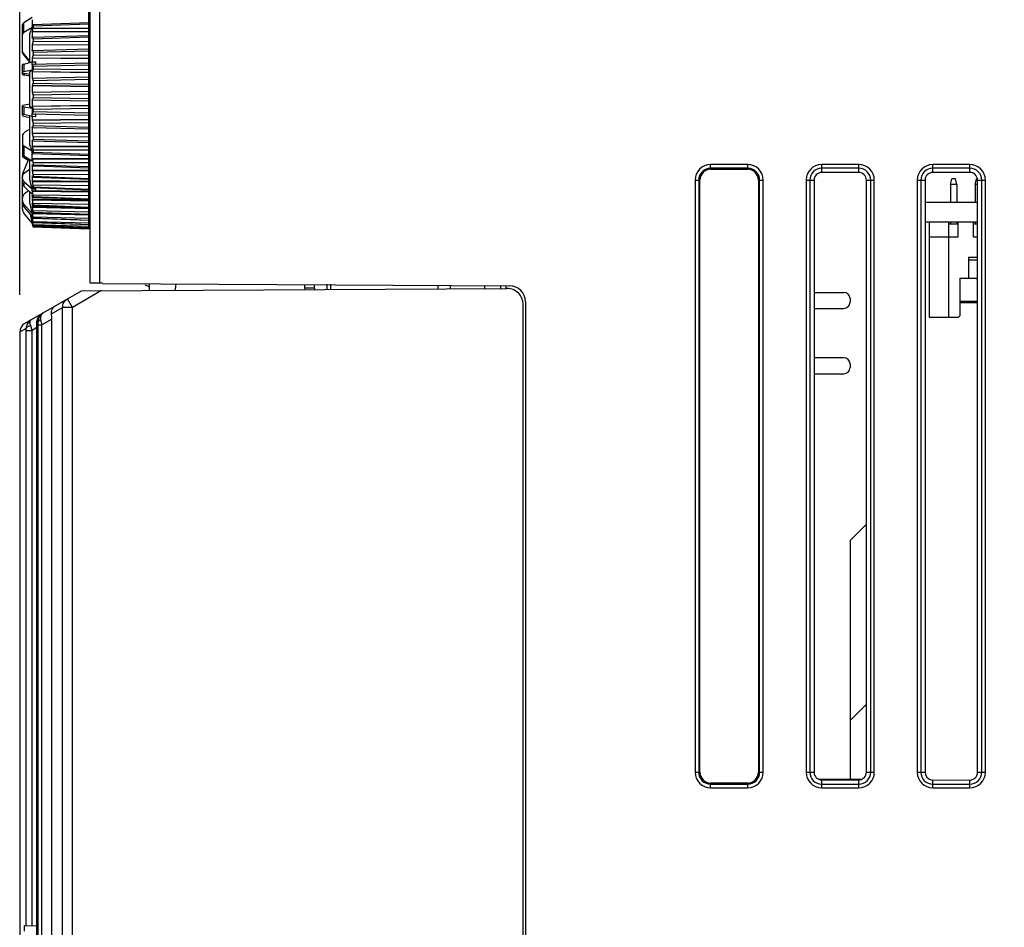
# Model space of a CAD drawing. Header units: millimetres. Extents: x 0 to 1700, y 17 to 1205.
# Tile 44 of 51: x 501 to 580, y 946 to 1020. Entities that reach past the tile are written whole.
import ezdxf

# ---------------------------------------------------------------- set-up
doc = ezdxf.new("R2010")
doc.units = ezdxf.units.MM
doc.header["$LTSCALE"] = 77.505185
doc.header["$PDMODE"] = 3
doc.header["$PDSIZE"] = 0.3125
doc.layers.get('0').update_dxf_attribs({"linetype": 'CONTINUOUS'})
doc.layers.get('Defpoints').update_dxf_attribs({"linetype": 'CONTINUOUS'})
doc.styles.get("Standard").update_dxf_attribs({"font": 'arial.ttf'})
doc.dimstyles.new('DIMSTYLE_1', dxfattribs={"dimtxt": 10, "dimasz": 3, "dimexe": 1.5, "dimexo": 3, "dimgap": 2.5, "dimtad": 1, "dimdec": 1, "dimzin": 0, "dimdsep": 46, "dimtxsty": 'Standard', "dimblk": '_FILLED', "dimblk1": '_FILLED', "dimblk2": '_FILLED', "dimcen": 0.09, "dimadec": 1, "dimazin": 0, "dimtp": 0.1, "dimtm": 0.1, "dimtfac": 1, "dimtdec": 1, "dimtofl": 0, "dimtmove": 0, "dimatfit": 3, "dimldrblk": '_FILLED', "dimfxl": 1, "dimtolj": 1, "dimtzin": 0, "dimarcsym": 0})

# ---------------------------------------------------------------- blocks, each defined once
blk = doc.blocks.new('_FILLED')
at = {"color": 0, "linetype": 'ByBlock'}
blk.add_solid([(0, 0), (-1, 0.25), (-1, -0.25)], dxfattribs=at)
blk = doc.blocks.new('*D3')
at = {"color": 0, "linetype": 'Continuous', "lineweight": -2, "transparency": 16777216}
for p, q in [((500.617, 997.494), (500.617, 1130.784)), ((780.617, 1117.284), (780.617, 1130.784)), ((777.617, 1129.284), (503.617, 1129.284))]:
    blk.add_line(p, q, dxfattribs=at)
at = {"layer": 'Defpoints', "color": 0, "linetype": 'Continuous', "transparency": 16777216}
for p in [(500.617, 1129.284), (780.617, 1114.284), (500.617, 994.494)]:
    blk.add_point(p, dxfattribs=at)
at = {"color": 0, "linetype": 'Continuous', "lineweight": -2, "transparency": 16777216, "xscale": 3, "yscale": 3, "zscale": 3, "rotation": 180}
blk.add_blockref('_FILLED', (500.617, 1129.284), dxfattribs=at)
at = {"color": 0, "linetype": 'Continuous', "lineweight": -2, "transparency": 16777216, "xscale": 3, "yscale": 3, "zscale": 3}
blk.add_blockref('_FILLED', (780.617, 1129.284), dxfattribs=at)
at = {"color": 0, "linetype": 'Continuous', "transparency": 16777216, "insert": (640.803, 1145.118), "char_height": 10, "width": 10.07435, "attachment_point": 2, "line_spacing_factor": 0.9}
blk.add_mtext('\\A1;D', dxfattribs=at)

msp = doc.modelspace()

# ---------------------------------------------------------------- linework, layer by layer
at = {"linetype": 'Continuous'}
for p, q in [((507.117, 998.428), (507.117, 1085.284)), ((506.317, 998.431), (506.317, 1084.484)), ((506.217, 1002.839), (506.217, 1025.33)), ((501.64, 1019.969), (500.95, 1019.532)), ((500.833, 1017.117), (500.833, 1019.366)), ((500.95, 1018.749), (500.95, 1019.532)), ((501.64, 1019.145), (500.95, 1018.749)), ((501.433, 1018.662), (501.64, 1019.145)), ((501.638, 1019.314), (501.637, 1019.355)), ((501.638, 1019.314), (501.654, 1019.355)), ((506.217, 1019.533), (501.676, 1019.383)), ((506.217, 1019.428), (501.699, 1019.277)), ((501.699, 1019.277), (501.699, 1019.112)), ((501.699, 1019.112), (506.217, 1019.106)), ((501.433, 1016.312), (501.433, 1018.662)), ((501.654, 1018.84), (501.635, 1018.803)), ((506.217, 1018.796), (501.635, 1018.803)), ((501.635, 1018.293), (501.654, 1018.33)), ((501.635, 1018.293), (501.635, 1018.33)), ((501.654, 1018.84), (506.217, 1018.834)), ((506.217, 1018.488), (501.672, 1018.349)), ((506.217, 1018.364), (501.699, 1018.224)), ((501.654, 1017.79), (501.635, 1017.762)), ((506.217, 1017.737), (501.635, 1017.762)), ((501.654, 1017.79), (506.217, 1017.766)), ((501.699, 1018.224), (501.699, 1018.051)), ((501.699, 1018.051), (506.217, 1018.026)), ((500.869, 1017.116), (500.869, 1017.023)), ((500.869, 1017.116), (501.433, 1016.392)), ((500.869, 1017.023), (501.433, 1016.318)), ((501.635, 1017.26), (501.635, 1017.27)), ((501.635, 1017.231), (501.654, 1017.26)), ((501.635, 1017.231), (501.635, 1017.26)), ((501.654, 1016.7), (501.635, 1016.681)), ((506.217, 1016.638), (501.635, 1016.681)), ((501.668, 1017.27), (501.654, 1017.26)), ((501.654, 1016.7), (506.217, 1016.658)), ((506.217, 1017.397), (501.668, 1017.27)), ((506.217, 1017.253), (501.699, 1017.126)), ((501.699, 1017.126), (501.699, 1016.947)), ((501.699, 1016.947), (506.217, 1016.903)), ((500.833, 1015.363), (500.833, 1016.129)), ((500.95, 1016.191), (501.637, 1016.363)), ((500.95, 1016.191), (500.95, 1015.593)), ((501.637, 1016.363), (501.936, 1016.373)), ((501.637, 1016.136), (501.637, 1016.363)), ((501.637, 1016.136), (501.654, 1016.154)), ((501.664, 1016.159), (501.654, 1016.154)), ((506.217, 1016.272), (501.664, 1016.159)), ((506.217, 1016.108), (501.699, 1015.994)), ((501.699, 1015.994), (501.699, 1015.811)), ((501.834, 1016.139), (501.936, 1016.24)), ((501.936, 1016.24), (501.936, 1016.373)), ((500.95, 1015.593), (501.638, 1015.718)), ((501.012, 1015.293), (501.012, 1015.43)), ((501.433, 1015.351), (501.012, 1015.43)), ((501.433, 1015.22), (501.012, 1015.293)), ((501.433, 1015.552), (501.638, 1015.718)), ((501.433, 1012.765), (501.433, 1015.552)), ((501.654, 1015.582), (501.635, 1015.572)), ((506.217, 1015.51), (501.635, 1015.572)), ((501.654, 1015.582), (506.217, 1015.521)), ((506.217, 1015.124), (501.659, 1015.027)), ((501.699, 1015.811), (506.217, 1015.749)), ((501.635, 1015.015), (501.635, 1015.027)), ((501.635, 1015.015), (501.654, 1015.026)), ((501.654, 1014.447), (501.635, 1014.446)), ((506.217, 1014.367), (501.635, 1014.446)), ((501.659, 1015.027), (501.654, 1015.026)), ((501.654, 1014.447), (506.217, 1014.368)), ((506.217, 1014.94), (501.699, 1014.842)), ((501.699, 1014.842), (501.699, 1014.656)), ((501.699, 1014.656), (506.217, 1014.577)), ((501.635, 1013.886), (501.654, 1013.887)), ((506.217, 1013.968), (501.654, 1013.887)), ((506.217, 1013.763), (501.699, 1013.681)), ((501.699, 1013.681), (501.699, 1013.495)), ((501.699, 1013.495), (506.217, 1013.399)), ((500.833, 1012.04), (500.833, 1012.806)), ((500.95, 1012.726), (500.95, 1012.126)), ((500.95, 1012.726), (501.638, 1012.613)), ((501.433, 1012.949), (501.012, 1012.875)), ((501.638, 1012.613), (501.433, 1012.765)), ((501.645, 1013.312), (501.635, 1013.317)), ((501.635, 1013.307), (501.635, 1013.317)), ((506.217, 1012.823), (501.635, 1012.759)), ((501.635, 1012.759), (501.654, 1012.751)), ((501.654, 1013.308), (501.645, 1013.312)), ((501.654, 1013.308), (501.659, 1013.307)), ((506.217, 1012.814), (501.654, 1012.751)), ((501.659, 1013.307), (506.217, 1013.212)), ((500.95, 1012.126), (501.637, 1011.966)), ((500.95, 1011.977), (501.433, 1011.857)), ((501.433, 1009.639), (501.433, 1012.014)), ((501.637, 1011.966), (501.637, 1012.194)), ((501.646, 1012.186), (501.637, 1012.194)), ((501.637, 1011.966), (501.936, 1011.956)), ((501.654, 1012.177), (501.646, 1012.186)), ((501.654, 1012.177), (501.663, 1012.173)), ((501.663, 1012.173), (506.217, 1012.062)), ((506.217, 1012.589), (501.699, 1012.524)), ((501.699, 1012.524), (501.699, 1012.34)), ((501.699, 1012.34), (506.217, 1012.229)), ((501.834, 1012.191), (501.936, 1012.089)), ((501.936, 1011.956), (501.936, 1012.089)), ((506.217, 1011.693), (501.635, 1011.647)), ((501.635, 1011.647), (501.654, 1011.629)), ((501.645, 1011.081), (501.635, 1011.095)), ((501.635, 1011.068), (501.635, 1011.095)), ((501.635, 1011.058), (501.635, 1011.068)), ((501.654, 1011.067), (501.645, 1011.081)), ((506.217, 1011.675), (501.654, 1011.629)), ((501.654, 1011.067), (501.656, 1011.065)), ((501.668, 1011.058), (506.217, 1010.933)), ((506.217, 1011.432), (501.699, 1011.385)), ((501.699, 1011.385), (501.699, 1011.205)), ((501.699, 1011.205), (506.217, 1011.08)), ((500.833, 1010.377), (500.833, 1008.747)), ((501.433, 1010.928), (501.067, 1010.702)), ((506.217, 1010.589), (501.635, 1010.561)), ((501.635, 1010.561), (501.654, 1010.534)), ((506.217, 1010.561), (501.654, 1010.534)), ((506.217, 1010.303), (501.699, 1010.275)), ((501.699, 1010.275), (501.699, 1010.101)), ((500.95, 1009.554), (500.95, 1008.764)), ((500.95, 1009.554), (501.64, 1009.17)), ((501.64, 1009.17), (501.433, 1009.639)), ((501.654, 1009.991), (501.635, 1010.027)), ((501.635, 1009.991), (501.635, 1010.027)), ((506.217, 1009.523), (501.635, 1009.514)), ((501.635, 1009.514), (501.654, 1009.478)), ((506.217, 1009.486), (501.654, 1009.478)), ((501.672, 1009.974), (506.217, 1009.836)), ((501.699, 1010.101), (506.217, 1009.963)), ((500.88, 1008.681), (501.304, 1008.412)), ((500.95, 1008.764), (501.64, 1008.338)), ((501.636, 1008.959), (501.636, 1008.999)), ((501.636, 1008.517), (501.636, 1008.959)), ((501.654, 1008.959), (501.637, 1008.999)), ((501.676, 1008.932), (506.217, 1008.784)), ((506.217, 1009.216), (501.699, 1009.207)), ((501.699, 1009.207), (501.699, 1009.041)), ((501.699, 1009.041), (506.217, 1008.891)), ((500.869, 1007.336), (501.347, 1008.519)), ((501.433, 1006.799), (501.433, 1008.466)), ((506.217, 1008.508), (501.635, 1008.517)), ((501.654, 1007.984), (501.635, 1008.036)), ((501.635, 1007.984), (501.635, 1008.036)), ((501.636, 1008.512), (501.636, 1008.517)), ((501.637, 1008.512), (501.654, 1008.473)), ((506.217, 1008.462), (501.654, 1008.473)), ((501.68, 1007.945), (501.883, 1007.938)), ((501.699, 1008.193), (501.699, 1008.036)), ((506.217, 1008.183), (501.699, 1008.193)), ((501.699, 1008.036), (506.217, 1007.877)), ((501.883, 1007.938), (506.217, 1007.787)), ((556.617, 1007.662), (556.617, 1008.05)), ((559.617, 1008.05), (556.617, 1008.05)), ((559.617, 1007.662), (559.617, 1008.05)), ((565.617, 1007.407), (565.617, 1008.05)), ((568.617, 1008.05), (565.617, 1008.05)), ((568.617, 1007.408), (568.617, 1008.05)), ((574.617, 1007.412), (574.617, 1008.05)), ((577.617, 1008.05), (574.617, 1008.05)), ((577.617, 1007.414), (577.617, 1008.05)), ((500.833, 1005.137), (500.833, 1007.148)), ((501.433, 1007.641), (501.012, 1007.362)), ((506.217, 1007.553), (501.635, 1007.581)), ((501.635, 1007.581), (501.654, 1007.529)), ((501.654, 1007.075), (501.635, 1007.135)), ((506.217, 1007.499), (501.654, 1007.529)), ((501.699, 1007.242), (501.699, 1007.097)), ((506.217, 1007.214), (501.699, 1007.242)), ((501.699, 1007.097), (506.217, 1006.93)), ((559.617, 1007.752), (556.617, 1007.752)), ((556.617, 1007.662), (559.617, 1007.662)), ((568.617, 1007.752), (565.617, 1007.752)), ((568.617, 1007.408), (565.617, 1007.407)), ((577.617, 1007.752), (574.617, 1007.752)), ((577.617, 1007.414), (574.617, 1007.412)), ((500.95, 1006.684), (500.95, 1006.29)), ((500.95, 1006.684), (501.637, 1006.077)), ((500.95, 1006.29), (501.638, 1005.65)), ((501.634, 1006.088), (501.433, 1006.799)), ((506.217, 1006.67), (501.635, 1006.716)), ((501.635, 1006.716), (501.654, 1006.656)), ((501.654, 1006.243), (501.635, 1006.31)), ((506.217, 1006.608), (501.654, 1006.656)), ((501.683, 1007.023), (506.217, 1006.857)), ((501.699, 1006.367), (501.699, 1006.235)), ((506.217, 1006.321), (501.699, 1006.367)), ((555.352, 1006.784), (555.352, 958.784)), ((555.352, 1006.784), (555.74, 1006.784)), ((555.649, 1006.784), (555.649, 958.784)), ((555.74, 958.784), (555.74, 1006.784)), ((560.494, 1006.784), (560.494, 958.784)), ((560.494, 1006.784), (560.882, 1006.784)), ((560.585, 958.784), (560.585, 1006.784)), ((560.882, 958.784), (560.882, 1006.784)), ((564.352, 1006.784), (564.352, 958.784)), ((564.352, 1006.784), (564.995, 1006.784)), ((564.649, 1006.784), (564.649, 958.784)), ((564.995, 1006.784), (564.995, 958.784)), ((569.241, 958.784), (569.241, 1006.784)), ((569.241, 1006.784), (569.882, 1006.784)), ((569.585, 958.784), (569.585, 1006.784)), ((569.882, 958.784), (569.882, 1006.784)), ((573.352, 1006.784), (573.352, 958.784)), ((573.352, 1006.784), (573.989, 1006.784)), ((573.649, 1006.784), (573.649, 958.784)), ((573.989, 1006.784), (573.989, 958.784)), ((576.057, 1006.433), (576.157, 1006.884)), ((576.057, 1006.433), (576.057, 1004.984)), ((576.557, 1006.433), (576.057, 1006.433)), ((576.457, 1006.884), (576.157, 1006.884)), ((576.557, 1006.433), (576.457, 1006.884)), ((576.557, 1006.433), (576.557, 1004.984)), ((578.057, 1006.433), (578.157, 1006.884)), ((578.057, 1006.433), (578.057, 1004.984)), ((578.247, 1006.433), (578.057, 1006.433)), ((578.22, 1006.884), (578.157, 1006.884)), ((578.247, 958.784), (578.247, 1006.784)), ((578.247, 1006.784), (578.882, 1006.784)), ((578.585, 958.784), (578.585, 1006.784)), ((578.882, 958.784), (578.882, 1006.784)), ((501.336, 1005.93), (501.012, 1005.671)), ((501.433, 1004.971), (501.433, 1005.84)), ((501.634, 1006.088), (501.634, 1006.162)), ((501.634, 1006.088), (501.936, 1006.087)), ((501.654, 1005.497), (501.635, 1005.57)), ((501.637, 1006.077), (501.936, 1006.084)), ((501.637, 1005.927), (501.637, 1006.077)), ((501.637, 1005.927), (501.834, 1005.929)), ((501.637, 1005.927), (501.654, 1005.866)), ((506.217, 1005.799), (501.654, 1005.866)), ((501.687, 1006.177), (506.217, 1006.004)), ((501.699, 1006.235), (506.217, 1006.062)), ((501.699, 1005.577), (501.699, 1005.458)), ((506.217, 1005.512), (501.699, 1005.577)), ((501.834, 1005.929), (501.936, 1005.996)), ((506.217, 1005.868), (501.834, 1005.929)), ((501.936, 1005.996), (501.936, 1006.087)), ((500.833, 1004.428), (500.833, 1005.1)), ((500.95, 1004.837), (500.95, 1004.625)), ((500.95, 1004.837), (501.638, 1004.077)), ((501.591, 1004.28), (501.433, 1004.971)), ((506.217, 1005.156), (501.635, 1005.237)), ((501.635, 1005.237), (501.654, 1005.165)), ((501.654, 1004.845), (501.635, 1004.923)), ((506.217, 1005.081), (501.654, 1005.165)), ((501.69, 1005.414), (506.217, 1005.238)), ((501.692, 1004.745), (506.217, 1004.566)), ((501.699, 1005.458), (506.217, 1005.281)), ((501.699, 1004.879), (501.699, 1004.777)), ((506.217, 1004.797), (501.699, 1004.879)), ((501.699, 1004.777), (506.217, 1004.597)), ((578.247, 1004.984), (573.989, 1004.984)), ((500.95, 1004.625), (501.637, 1003.849)), ((501.64, 1003.285), (500.95, 1004.106)), ((501.633, 1003.286), (500.95, 1004.099)), ((501.592, 1003.506), (501.481, 1004.025)), ((501.638, 1004.077), (501.591, 1004.28)), ((506.217, 1004.542), (501.635, 1004.639)), ((501.635, 1004.639), (501.654, 1004.562)), ((501.654, 1004.294), (501.635, 1004.377)), ((503.81, 1004.092), (501.635, 1004.145)), ((501.635, 1004.145), (501.654, 1004.063)), ((501.637, 1003.849), (501.637, 1003.93)), ((501.646, 1003.891), (501.637, 1003.93)), ((501.654, 1003.851), (501.646, 1003.891)), ((506.217, 1004.462), (501.654, 1004.562)), ((506.217, 1003.948), (501.654, 1004.063)), ((501.695, 1004.176), (506.217, 1003.996)), ((501.699, 1004.283), (501.699, 1004.197)), ((506.217, 1004.185), (501.699, 1004.283)), ((501.699, 1004.197), (506.217, 1004.017)), ((501.617, 1003.39), (501.592, 1003.506)), ((501.636, 1003.3), (501.617, 1003.39)), ((501.635, 1003.76), (501.635, 1003.794)), ((501.678, 1003.758), (501.635, 1003.76)), ((501.635, 1003.76), (501.654, 1003.674)), ((501.654, 1003.52), (501.635, 1003.608)), ((501.662, 1003.486), (501.635, 1003.487)), ((501.635, 1003.487), (501.645, 1003.443)), ((501.654, 1003.304), (501.635, 1003.394)), ((501.649, 1003.33), (501.635, 1003.331)), ((501.635, 1003.331), (501.645, 1003.286)), ((501.64, 1003.285), (501.636, 1003.3)), ((501.637, 1003.849), (501.654, 1003.849)), ((501.639, 1003.278), (501.638, 1003.286)), ((501.638, 1003.281), (501.646, 1003.242)), ((501.646, 1003.246), (501.639, 1003.278)), ((501.645, 1003.443), (501.654, 1003.399)), ((501.645, 1003.286), (501.654, 1003.241)), ((501.654, 1003.207), (501.646, 1003.246)), ((501.646, 1003.242), (501.654, 1003.206)), ((505.286, 1003.571), (501.654, 1003.674)), ((501.684, 1003.398), (501.654, 1003.399)), ((501.668, 1003.241), (501.654, 1003.241)), ((501.696, 1003.713), (506.217, 1003.535)), ((501.697, 1003.361), (501.698, 1003.361)), ((501.698, 1003.361), (501.699, 1003.368)), ((501.698, 1003.361), (506.217, 1003.187)), ((501.699, 1003.794), (501.699, 1003.726)), ((506.217, 1003.68), (501.699, 1003.794)), ((501.699, 1003.726), (506.217, 1003.547)), ((501.699, 1003.417), (501.699, 1003.368)), ((506.217, 1003.29), (501.699, 1003.417)), ((501.699, 1003.368), (506.217, 1003.193)), ((501.699, 1003.158), (501.699, 1003.127)), ((506.217, 1003.018), (501.699, 1003.158)), ((501.699, 1003.125), (501.699, 1003.127)), ((501.699, 1003.127), (506.217, 1002.958)), ((501.699, 1003.125), (506.217, 1002.956)), ((578.247, 1003.384), (573.989, 1003.384)), ((574.317, 1003.384), (574.317, 995.684)), ((575.932, 995.684), (575.932, 1003.384)), ((575.932, 1003.234), (576.682, 1003.234)), ((576.057, 1003.384), (576.057, 1003.234)), ((576.557, 1003.384), (576.557, 1003.234)), ((576.682, 1002.184), (576.682, 1003.384)), ((577.932, 1002.184), (577.932, 1003.384)), ((577.932, 1003.234), (578.247, 1003.234)), ((578.057, 1003.384), (578.057, 1003.234)), ((501.699, 1003.018), (501.699, 1003.007)), ((506.217, 1002.867), (501.699, 1003.018)), ((501.699, 1003.007), (501.699, 1003.007)), ((501.699, 1003.007), (506.217, 1002.845)), ((501.699, 1003.007), (506.217, 1002.845)), ((501.699, 1002.999), (506.217, 1002.839)), ((574.317, 1002.184), (576.682, 1002.184)), ((577.932, 1002.184), (578.247, 1002.184)), ((577.507, 1000.534), (577.507, 998.834)), ((577.507, 1000.534), (578.247, 1000.534)), ((577.507, 1000.334), (578.247, 1000.334)), ((507.317, 998.427), (506.317, 998.431)), ((507.317, 998.409), (540.324, 998.218)), ((510.772, 998.303), (511.111, 998.161)), ((511.104, 998.359), (511.122, 997.851)), ((523.72, 998.031), (523.72, 998.292)), ((524.517, 998.031), (524.517, 998.287)), ((525.517, 998.348), (525.517, 997.927)), ((525.812, 998.346), (525.812, 997.928)), ((576.807, 998.834), (576.807, 995.784)), ((576.807, 998.834), (578.247, 998.834)), ((578.157, 998.784), (578.146, 998.834)), ((578.157, 998.784), (578.247, 998.784)), ((501.014, 995.154), (505.637, 997.823)), ((507.252, 997.831), (504.885, 996.465)), ((505.637, 997.823), (540.11, 998.003)), ((524.517, 998.031), (523.72, 998.031)), ((534.517, 998.233), (534.517, 997.974)), ((535.517, 998.228), (535.517, 997.979)), ((538.317, 997.994), (538.317, 998.213)), ((539.617, 998.003), (539.617, 998.204)), ((540.017, 998.204), (540.017, 998.003)), ((564.995, 997.684), (567.417, 997.684)), ((504.885, 996.465), (504.485, 997.157)), ((541.417, 702.047), (541.417, 996.703)), ((541.617, 996.918), (541.617, 702.254)), ((567.917, 997.184), (567.917, 996.884)), ((578.247, 996.934), (576.807, 996.934)), ((578.247, 996.834), (576.807, 996.834)), ((503.199, 995.946), (504.098, 996.465)), ((504.098, 685.017), (504.098, 996.465)), ((504.885, 996.465), (504.098, 996.465)), ((504.885, 684.228), (504.885, 996.465)), ((564.995, 996.384), (567.417, 996.384)), ((502.115, 995.328), (502.017, 995.271)), ((502.348, 995.371), (502.333, 995.453)), ((502.367, 995.265), (502.348, 995.371)), ((503.217, 995.518), (502.405, 995.049)), ((503.217, 645.784), (503.217, 995.518)), ((574.317, 995.684), (576.707, 995.684)), ((576.807, 995.784), (576.707, 995.684)), ((500.696, 994.508), (500.617, 994.463)), ((500.617, 994.494), (500.617, 643.784)), ((501.146, 994.767), (500.696, 994.508)), ((501.147, 946.359), (501.147, 994.601)), ((501.147, 994.601), (501.392, 994.601)), ((501.392, 994.601), (501.629, 994.601)), ((501.536, 994.894), (501.509, 994.977)), ((501.629, 994.601), (501.536, 994.894)), ((502.017, 994.825), (501.629, 994.601)), ((501.629, 946.351), (501.629, 994.601)), ((502.017, 946.344), (502.017, 994.825)), ((502.116, 645.784), (502.116, 995.049)), ((502.116, 995.049), (502.26, 995.049)), ((502.26, 995.049), (502.405, 995.049)), ((502.405, 645.784), (502.405, 995.049)), ((567.417, 992.384), (564.995, 992.384)), ((567.917, 991.884), (567.917, 991.584)), ((564.995, 991.084), (567.417, 991.084)), ((567.917, 977.584), (569.241, 978.909)), ((567.917, 977.584), (567.917, 958.226)), ((567.917, 962.984), (569.241, 964.309)), ((555.352, 958.784), (555.74, 958.784)), ((560.494, 958.784), (560.882, 958.784)), ((564.352, 958.784), (564.995, 958.784)), ((569.241, 958.784), (569.882, 958.784)), ((573.352, 958.784), (573.989, 958.784)), ((578.247, 958.784), (578.882, 958.784)), ((559.617, 957.907), (556.617, 957.907)), ((556.617, 957.519), (556.617, 957.907)), ((556.617, 957.817), (559.617, 957.817)), ((559.617, 957.519), (559.617, 957.907)), ((565.301, 958.249), (568.879, 958.218)), ((565.617, 958.162), (568.617, 958.16)), ((565.617, 957.519), (565.617, 958.162)), ((565.617, 957.817), (568.617, 957.817)), ((568.617, 957.519), (568.617, 958.16)), ((574.494, 958.169), (577.616, 958.141)), ((574.617, 957.519), (574.617, 958.156)), ((574.617, 957.817), (577.617, 957.817)), ((577.617, 957.519), (577.617, 958.154)), ((556.617, 957.519), (559.617, 957.519)), ((565.617, 957.519), (568.617, 957.519)), ((574.617, 957.519), (577.617, 957.519)), ((500.982, 946.362), (500.982, 945.889)), ((500.982, 946.362), (502.018, 946.344)), ((502.018, 942.697), (502.018, 946.344))]:
    msp.add_line(p, q, dxfattribs=at)
for centre, radius, start, end in [((529.581, 1019.556), 27.945, 179.51653, 180.41252), ((529.041, 1019.553), 27.405, 180.49776, 180.8526), ((543.073, 1018.548), 41.439, 179.64756, 180.30059), ((546.628, 1017.496), 44.994, 179.66177, 180.28813), ((549.311, 1016.408), 47.676, 179.6714, 180.05703), ((537.884, 1016.043), 36.247, 179.85349, 180.51394), ((551, 1015.294), 49.366, 179.6771, 180.30939), ((551.626, 1014.166), 49.992, 179.67913, 180.32087), ((551.158, 1013.038), 49.524, 179.6892, 180.32239), ((549.619, 1011.921), 47.985, 179.94316, 180.32754), ((538.085, 1012.287), 36.448, 179.48749, 180.14609), ((547.075, 1010.828), 45.44, 179.71019, 180.33657), ((543.638, 1009.771), 42.003, 179.69939, 180.35007), ((492.246, 1009.259), 9.394, 358.41637, 359.45686), ((534.716, 1007.809), 33.082, 179.69665, 180.39446), ((491.607, 1008.243), 10.033, 0.54295, 1.53838), ((556.617, 1006.784), 1.265, 90, 180), ((559.617, 1006.784), 1.265, 0, 90), ((565.617, 1006.784), 1.265, 90, 180), ((568.617, 1006.784), 1.265, 0, 90), ((574.617, 1006.784), 1.265, 90, 180), ((577.617, 1006.784), 1.265, 0, 90), ((529.617, 1006.926), 27.983, 179.57107, 179.85698), ((556.617, 1006.784), 0.968, 90, 180), ((556.617, 1006.784), 0.877, 90, 180), ((559.617, 1006.784), 0.968, 0, 90), ((559.617, 1006.784), 0.877, 0, 90), ((565.617, 1006.784), 0.968, 90, 180), ((568.617, 1006.784), 0.968, 0, 90), ((574.617, 1006.784), 0.968, 90, 180), ((577.617, 1006.784), 0.968, 0, 90), ((529.625, 1006.926), 27.99, 179.85707, 180.42885), ((524.39, 1006.121), 22.756, 179.52436, 179.89646), ((519.263, 1005.403), 17.629, 179.45959, 179.81982), ((517.64, 1005.866), 16.004, 179.78136, 180.77294), ((519.273, 1005.403), 17.638, 179.81996, 180.54023), ((514.458, 1004.781), 12.823, 179.36637, 179.78875), ((514.467, 1004.781), 12.833, 179.78894, 180.63335), ((510.184, 1004.261), 8.55, 179.22402, 179.7413), ((510.187, 1004.261), 8.552, 179.74135, 180.25865), ((510.199, 1004.261), 8.565, 180.2587, 180.77539), ((506.107, 1003.963), 4.471, 178.53601, 180.41926), ((506.636, 1003.848), 5.001, 179.98428, 180.61772), ((503.951, 1003.547), 2.317, 178.50927, 180.49693), ((503.958, 1003.548), 2.324, 180.49702, 181.48874), ((502.264, 1003.362), 0.629, 177.14122, 182.85878), ((505.081, 1004.27), 3.508, 192.3497, 193.36155), ((496.531, 1002.275), 5.245, 11.65432, 12.37746), ((490.304, 1000.794), 11.611, 11.84271, 12.16965), ((528.661, 1008.99), 27.618, 192.08759, 192.27517), ((516.794, 1006.41), 15.475, 192.28345, 192.4089), ((510.798, 998.518), 2.5, 344.50582, 355.79328), ((525.854, 998.032), 2.135, 180.00595, 183.09165), ((526.017, 998.031), 1.5, 180, 184.20165), ((540.117, 996.703), 1.3, 0, 90.3), ((567.417, 997.184), 0.5, 0, 90), ((567.417, 996.884), 0.5, 270, 360), ((502.912, 995.329), 0.797, 120.03324, 169.97114), ((502.676, 995.739), 0.324, 120.02635, 131.07036), ((501.417, 994.462), 0.8, 120, 180), ((502.918, 995.328), 0.802, 169.97179, 180.06409), ((373.124, 995.059), 128.992, 359.99554, 0.11922), ((603.979, 1013.24), 103.19, 190.03168, 190.15326), ((501.948, 994.773), 0.803, 169.87752, 180.41814), ((493.206, 994.622), 7.941, 0.49383, 1.04825), ((491.116, 994.602), 10.031, 359.9947, 0.50392), ((567.417, 991.884), 0.5, 0, 90), ((567.417, 991.584), 0.5, 270, 360), ((556.617, 958.784), 1.265, 180, 270), ((556.617, 958.784), 0.968, 180, 270), ((556.617, 958.784), 0.877, 180, 270), ((559.617, 958.784), 1.265, 270, 360), ((559.617, 958.784), 0.968, 270, 360), ((559.617, 958.784), 0.877, 270, 360), ((565.617, 958.784), 1.265, 180, 270), ((565.617, 958.784), 0.968, 180, 270), ((568.617, 958.784), 1.265, 270, 360), ((568.617, 958.784), 0.968, 270, 360), ((574.617, 958.784), 1.265, 180, 270), ((574.617, 958.784), 0.968, 180, 270), ((577.617, 958.784), 1.265, 270, 360), ((577.617, 958.784), 0.968, 270, 360)]:
    msp.add_arc(centre, radius, start, end, dxfattribs=at)
for centre, major_axis, ratio, start_param, end_param in [((501.333, 1019.381), (0.5, 0.02), 0.505945, 2.422981, 3.121112), ((501.333, 1018.575), (0.5, -0.02), 0.505945, 2.463941, 3.162073), ((501.333, 1017.197), (0.5, -0.02), 0.505945, -3.121112, -2.73714), ((501.333, 1017.102), (0.5, -0.02), 0.492809, -3.121818, -2.737845), ((501.333, 1016.146), (0.5, 0.018), 0.180901, 2.437038, 3.13517), ((501.333, 1015.522), (0.5, -0.018), 0.180901, 2.449884, 3.148016), ((501.333, 1015.488), (0.5, -0.018), 0.180901, -3.13517, -2.262505), ((501.333, 1015.346), (0.5, -0.018), 0.165963, -3.135716, -2.263051), ((501.333, 1012.823), (0.5, 0.018), 0.165963, 2.263051, 3.135716), ((501.333, 1012.792), (0.5, 0.018), 0.165963, 3.135716, 3.833847), ((501.333, 1012.166), (0.5, -0.018), 0.165963, -3.135716, -2.437584), ((501.333, 1012.056), (0.5, -0.018), 0.180901, 8.745108, 9.431201), ((501.333, 1012.022), (0.5, -0.018), 0.180901, -3.13517, -2.437038), ((501.833, 1010.408), (1, 0.04), 0.492809, 2.423686, 3.121818), ((501.333, 1009.724), (0.5, 0.02), 0.492809, 3.121818, 3.819949), ((501.333, 1008.911), (0.5, -0.02), 0.492809, -3.121818, -2.423686), ((501.033, 1008.741), (0.2, -0.008), 0.505945, -3.121112, -2.422981), ((501.333, 1007.078), (0.5, 0.027), 0.760216, 2.228088, 3.100753), ((501.333, 1007.149), (0.372, 0.334), 0.999733, 2.026438, 2.410411), ((141.818, 1011.696), (607.37, 3.981), 0.012942, -0.927429, -0.927223), ((565.617, 1006.784), (0.622, 0), 1, 1.571439, 3.141593), ((568.617, 1006.784), (0.624, 0), 1, 0, 1.571439), ((574.617, 1006.784), (0.628, 0), 1, 1.571439, 3.141593), ((577.617, 1006.784), (0.63, 0), 1, 0, 1.571439), ((501.333, 1006.937), (0.5, 0.027), 0.760216, 3.100753, 3.798884), ((501.333, 1006.526), (0.5, -0.027), 0.760216, -3.100753, -2.402621), ((501.333, 1005.316), (0.498, 0.049), 0.935937, 2.17639, 3.049055), ((507.717, 1005.592), (1.255, -0.822), 0.999928, -2.912109, -2.561394), ((501.333, 1005.143), (0.498, 0.049), 0.935937, 9.33224, 10.030372), ((501.333, 1004.921), (0.498, -0.049), 0.935937, -3.049055, -2.350923), ((501.333, 1004.428), (0.372, 0.334), 0.999733, 2.410411, 3.108542), ((540.317, 996.918), (0, 1.3), 0.999962, -1.570796, -0.005236), ((503.07, 995.417), (0.016, 0.929), 0.156677, -1.459469, -0.962609), ((502.013, 994.807), (0, 0.924), 0.003851, -1.551122, -1.044979), ((565.617, 958.784), (0.622, 0), 1, 3.141593, 4.711746), ((568.617, 958.784), (0.624, 0), 1, -1.571439, 0), ((574.617, 958.784), (0.628, 0), 1, -3.141593, -1.768295)]:
    msp.add_ellipse(centre, major_axis=major_axis, ratio=ratio, start_param=start_param, end_param=end_param, dxfattribs=at)
for points, knots in [([(501.676, 1019.383), (501.672, 1019.383), (501.662, 1019.373), (501.658, 1019.362), (501.654, 1019.355)], [0, 0, 0, 0, 0.353685, 1, 1, 1, 1]), ([(501.654, 1018.84), (501.662, 1018.854), (501.674, 1018.892), (501.692, 1018.983), (501.699, 1019.059), (501.699, 1019.112)], [0, 0, 0, 0, 0.177271, 0.428133, 1, 1, 1, 1]), ([(501.699, 1019.277), (501.699, 1019.303), (501.697, 1019.338), (501.689, 1019.373), (501.68, 1019.383), (501.676, 1019.383)], [0, 0, 0, 0, 0.698906, 0.896754, 1, 1, 1, 1]), ([(501.672, 1018.349), (501.671, 1018.349), (501.662, 1018.346), (501.658, 1018.337), (501.654, 1018.33)], [0, 0, 0, 0, 0.171075, 1, 1, 1, 1]), ([(501.699, 1018.224), (501.699, 1018.255), (501.696, 1018.295), (501.688, 1018.337), (501.677, 1018.349), (501.672, 1018.349)], [0, 0, 0, 0, 0.696211, 0.896761, 1, 1, 1, 1]), ([(501.654, 1017.79), (501.662, 1017.802), (501.674, 1017.837), (501.693, 1017.923), (501.699, 1017.998), (501.699, 1018.051)], [0, 0, 0, 0, 0.160121, 0.403963, 1, 1, 1, 1]), ([(501.654, 1016.7), (501.663, 1016.709), (501.675, 1016.74), (501.688, 1016.795), (501.697, 1016.867), (501.699, 1016.92), (501.699, 1016.947)], [0, 0, 0, 0, 0.142069, 0.377962, 0.679273, 1, 1, 1, 1]), ([(501.699, 1017.126), (501.699, 1017.161), (501.696, 1017.208), (501.685, 1017.256), (501.673, 1017.27), (501.668, 1017.27)], [0, 0, 0, 0, 0.693078, 0.896675, 1, 1, 1, 1]), ([(501.699, 1015.994), (501.699, 1016.034), (501.695, 1016.088), (501.683, 1016.142), (501.67, 1016.159), (501.664, 1016.159)], [0, 0, 0, 0, 0.689496, 0.896474, 1, 1, 1, 1]), ([(501.654, 1015.582), (501.663, 1015.586), (501.676, 1015.614), (501.688, 1015.663), (501.697, 1015.733), (501.699, 1015.784), (501.699, 1015.811)], [0, 0, 0, 0, 0.123461, 0.350314, 0.657743, 1, 1, 1, 1]), ([(501.654, 1014.447), (501.662, 1014.447), (501.678, 1014.471), (501.688, 1014.513), (501.697, 1014.58), (501.699, 1014.629), (501.699, 1014.656)], [0, 0, 0, 0, 0.105363, 0.321229, 0.634433, 1, 1, 1, 1]), ([(501.699, 1014.842), (501.699, 1014.866), (501.698, 1014.911), (501.689, 1014.969), (501.681, 1015.007), (501.666, 1015.027), (501.659, 1015.027)], [0, 0, 0, 0, 0.374415, 0.685708, 0.896245, 1, 1, 1, 1]), ([(501.699, 1013.681), (501.699, 1013.708), (501.697, 1013.757), (501.688, 1013.823), (501.678, 1013.864), (501.662, 1013.888), (501.654, 1013.887)], [0, 0, 0, 0, 0.369031, 0.68297, 0.897042, 1, 1, 1, 1]), ([(501.681, 1013.336), (501.688, 1013.357), (501.696, 1013.411), (501.699, 1013.464), (501.699, 1013.495)], [0, 0, 0, 0, 0.427792, 1, 1, 1, 1]), ([(501.699, 1012.524), (501.699, 1012.552), (501.697, 1012.602), (501.688, 1012.672), (501.676, 1012.719), (501.663, 1012.747), (501.654, 1012.751)], [0, 0, 0, 0, 0.345533, 0.65384, 0.879244, 1, 1, 1, 1]), ([(501.659, 1013.307), (501.663, 1013.306), (501.674, 1013.316), (501.678, 1013.328), (501.681, 1013.336)], [0, 0, 0, 0, 0.359989, 1, 1, 1, 1]), ([(501.663, 1012.173), (501.665, 1012.173), (501.674, 1012.175), (501.678, 1012.185), (501.681, 1012.192)], [0, 0, 0, 0, 0.177868, 1, 1, 1, 1]), ([(501.681, 1012.192), (501.689, 1012.211), (501.697, 1012.261), (501.699, 1012.311), (501.699, 1012.34)], [0, 0, 0, 0, 0.409984, 1, 1, 1, 1]), ([(501.699, 1011.385), (501.699, 1011.412), (501.697, 1011.464), (501.688, 1011.536), (501.675, 1011.591), (501.663, 1011.621), (501.654, 1011.629)], [0, 0, 0, 0, 0.323736, 0.625933, 0.860602, 1, 1, 1, 1]), ([(501.656, 1011.065), (501.657, 1011.064), (501.66, 1011.061), (501.664, 1011.058), (501.668, 1011.058)], [0, 0, 0, 0, 0.308874, 1, 1, 1, 1]), ([(501.668, 1011.058), (501.669, 1011.058), (501.675, 1011.059), (501.679, 1011.065), (501.681, 1011.069)], [0, 0, 0, 0, 0.197833, 1, 1, 1, 1]), ([(501.684, 1011.077), (501.691, 1011.094), (501.697, 1011.137), (501.699, 1011.18), (501.699, 1011.205)], [0, 0, 0, 0, 0.411188, 1, 1, 1, 1]), ([(501.699, 1010.275), (501.699, 1010.302), (501.697, 1010.355), (501.688, 1010.429), (501.674, 1010.489), (501.663, 1010.523), (501.654, 1010.534)], [0, 0, 0, 0, 0.303703, 0.599871, 0.842513, 1, 1, 1, 1]), ([(501.654, 1009.991), (501.656, 1009.988), (501.66, 1009.982), (501.666, 1009.974), (501.672, 1009.974)], [0, 0, 0, 0, 0.344947, 1, 1, 1, 1]), ([(501.699, 1009.207), (501.699, 1009.26), (501.693, 1009.336), (501.674, 1009.426), (501.662, 1009.464), (501.654, 1009.478)], [0, 0, 0, 0, 0.575287, 0.825168, 1, 1, 1, 1]), ([(501.672, 1009.974), (501.676, 1009.974), (501.687, 1009.986), (501.696, 1010.029), (501.699, 1010.07), (501.699, 1010.101)], [0, 0, 0, 0, 0.103245, 0.304216, 1, 1, 1, 1]), ([(501.654, 1008.959), (501.657, 1008.952), (501.662, 1008.942), (501.672, 1008.933), (501.676, 1008.932)], [0, 0, 0, 0, 0.642906, 1, 1, 1, 1]), ([(501.676, 1008.932), (501.68, 1008.932), (501.689, 1008.943), (501.697, 1008.979), (501.699, 1009.014), (501.699, 1009.041)], [0, 0, 0, 0, 0.103241, 0.301458, 1, 1, 1, 1]), ([(501.699, 1008.193), (501.699, 1008.245), (501.692, 1008.322), (501.674, 1008.415), (501.662, 1008.456), (501.654, 1008.473)], [0, 0, 0, 0, 0.55218, 0.808622, 1, 1, 1, 1]), ([(501.654, 1007.984), (501.658, 1007.974), (501.663, 1007.961), (501.675, 1007.946), (501.68, 1007.945)], [0, 0, 0, 0, 0.663888, 1, 1, 1, 1]), ([(501.68, 1007.945), (501.683, 1007.945), (501.691, 1007.954), (501.697, 1007.984), (501.699, 1008.013), (501.699, 1008.036)], [0, 0, 0, 0, 0.103283, 0.299109, 1, 1, 1, 1]), ([(501.699, 1007.242), (501.699, 1007.294), (501.689, 1007.39), (501.67, 1007.486), (501.654, 1007.529)], [0, 0, 0, 0, 0.530178, 1, 1, 1, 1]), ([(501.654, 1007.075), (501.659, 1007.062), (501.665, 1007.045), (501.677, 1007.024), (501.683, 1007.023)], [0, 0, 0, 0, 0.679599, 1, 1, 1, 1]), ([(501.683, 1007.023), (501.691, 1007.023), (501.699, 1007.059), (501.699, 1007.079), (501.699, 1007.097)], [0, 0, 0, 0, 0.287798, 1, 1, 1, 1]), ([(501.699, 1006.367), (501.699, 1006.417), (501.688, 1006.514), (501.669, 1006.611), (501.654, 1006.656)], [0, 0, 0, 0, 0.508261, 1, 1, 1, 1]), ([(501.654, 1006.243), (501.659, 1006.227), (501.666, 1006.205), (501.678, 1006.183), (501.684, 1006.177), (501.687, 1006.177)], [0, 0, 0, 0, 0.686201, 0.889454, 1, 1, 1, 1]), ([(501.699, 1005.577), (501.699, 1005.624), (501.687, 1005.721), (501.668, 1005.818), (501.654, 1005.866)], [0, 0, 0, 0, 0.486388, 1, 1, 1, 1]), ([(501.654, 1005.497), (501.657, 1005.486), (501.663, 1005.465), (501.673, 1005.439), (501.68, 1005.423), (501.687, 1005.415), (501.69, 1005.414)], [0, 0, 0, 0, 0.390219, 0.694948, 0.898666, 1, 1, 1, 1]), ([(501.687, 1006.177), (501.692, 1006.177), (501.699, 1006.204), (501.699, 1006.22), (501.699, 1006.235)], [0, 0, 0, 0, 0.285757, 1, 1, 1, 1]), ([(501.699, 1004.879), (501.699, 1004.924), (501.686, 1005.02), (501.668, 1005.115), (501.654, 1005.165)], [0, 0, 0, 0, 0.464119, 1, 1, 1, 1]), ([(501.654, 1004.845), (501.658, 1004.831), (501.664, 1004.807), (501.674, 1004.775), (501.682, 1004.757), (501.689, 1004.745), (501.692, 1004.745)], [0, 0, 0, 0, 0.392133, 0.700924, 0.906039, 1, 1, 1, 1]), ([(501.69, 1005.414), (501.694, 1005.414), (501.7, 1005.435), (501.699, 1005.447), (501.699, 1005.458)], [0, 0, 0, 0, 0.284191, 1, 1, 1, 1]), ([(501.692, 1004.745), (501.695, 1004.745), (501.699, 1004.76), (501.699, 1004.769), (501.699, 1004.777)], [0, 0, 0, 0, 0.283072, 1, 1, 1, 1]), ([(501.699, 1004.283), (501.699, 1004.3), (501.695, 1004.342), (501.682, 1004.435), (501.667, 1004.511), (501.654, 1004.562)], [0, 0, 0, 0, 0.18394, 0.441119, 1, 1, 1, 1]), ([(501.654, 1004.294), (501.657, 1004.285), (501.664, 1004.253), (501.673, 1004.222), (501.681, 1004.2)], [0, 0, 0, 0, 0.299094, 1, 1, 1, 1]), ([(501.699, 1003.794), (501.699, 1003.809), (501.695, 1003.847), (501.682, 1003.937), (501.667, 1004.011), (501.654, 1004.063)], [0, 0, 0, 0, 0.16552, 0.416543, 1, 1, 1, 1]), ([(501.681, 1004.2), (501.683, 1004.194), (501.686, 1004.186), (501.692, 1004.176), (501.695, 1004.176)], [0, 0, 0, 0, 0.694985, 1, 1, 1, 1]), ([(501.695, 1004.176), (501.697, 1004.175), (501.699, 1004.186), (501.699, 1004.192), (501.699, 1004.197)], [0, 0, 0, 0, 0.282453, 1, 1, 1, 1]), ([(501.654, 1003.851), (501.661, 1003.823), (501.672, 1003.779), (501.684, 1003.735), (501.691, 1003.719)], [0, 0, 0, 0, 0.625908, 1, 1, 1, 1]), ([(501.699, 1003.417), (501.699, 1003.43), (501.695, 1003.464), (501.681, 1003.549), (501.666, 1003.622), (501.654, 1003.674)], [0, 0, 0, 0, 0.145492, 0.3898, 1, 1, 1, 1]), ([(501.654, 1003.304), (501.657, 1003.293), (501.665, 1003.255), (501.674, 1003.216), (501.681, 1003.188)], [0, 0, 0, 0, 0.273215, 1, 1, 1, 1]), ([(501.668, 1003.459), (501.669, 1003.455), (501.673, 1003.438), (501.678, 1003.421), (501.681, 1003.409)], [0, 0, 0, 0, 0.273681, 1, 1, 1, 1]), ([(501.699, 1003.158), (501.699, 1003.165), (501.696, 1003.186), (501.687, 1003.245), (501.676, 1003.296), (501.668, 1003.334)], [0, 0, 0, 0, 0.120357, 0.345579, 1, 1, 1, 1]), ([(501.691, 1003.066), (501.689, 1003.074), (501.682, 1003.111), (501.674, 1003.148), (501.668, 1003.177)], [0, 0, 0, 0, 0.211805, 1, 1, 1, 1]), ([(501.681, 1003.409), (501.684, 1003.398), (501.688, 1003.383), (501.694, 1003.368), (501.696, 1003.363), (501.697, 1003.361)], [0, 0, 0, 0, 0.688294, 0.894046, 1, 1, 1, 1]), ([(501.681, 1003.188), (501.683, 1003.179), (501.687, 1003.164), (501.691, 1003.143), (501.696, 1003.133), (501.697, 1003.125), (501.699, 1003.125)], [0, 0, 0, 0, 0.415485, 0.729471, 0.927236, 1, 1, 1, 1]), ([(501.681, 1003.085), (501.683, 1003.077), (501.688, 1003.053), (501.693, 1003.03), (501.697, 1003.014)], [0, 0, 0, 0, 0.334688, 1, 1, 1, 1]), ([(501.691, 1003.719), (501.692, 1003.718), (501.693, 1003.716), (501.695, 1003.713), (501.696, 1003.713)], [0, 0, 0, 0, 0.382499, 1, 1, 1, 1]), ([(501.696, 1003.713), (501.698, 1003.713), (501.699, 1003.719), (501.699, 1003.722), (501.699, 1003.726)], [0, 0, 0, 0, 0.282429, 1, 1, 1, 1]), ([(501.699, 1003.018), (501.699, 1003.023), (501.695, 1003.039), (501.693, 1003.055), (501.691, 1003.066)], [0, 0, 0, 0, 0.302205, 1, 1, 1, 1]), ([(504.098, 996.465), (504.095, 996.602), (504.163, 996.883), (504.366, 997.089), (504.485, 997.157)], [0, 0, 0, 0, 0.502364, 1, 1, 1, 1]), ([(502.333, 995.453), (502.324, 995.51), (502.306, 995.692), (502.365, 995.898), (502.463, 995.983)], [0, 0, 0, 0, 0.307, 1, 1, 1, 1]), ([(503.199, 995.946), (503.187, 996.078), (503.22, 996.333), (503.393, 996.527), (503.489, 996.582)], [0, 0, 0, 0, 0.546196, 1, 1, 1, 1]), ([(501.509, 994.977), (501.481, 995.067), (501.445, 995.214), (501.465, 995.381), (501.503, 995.427)], [0, 0, 0, 0, 0.611883, 1, 1, 1, 1]), ([(501.503, 995.427), (501.508, 995.433), (501.518, 995.443), (501.53, 995.451), (501.536, 995.455)], [0, 0, 0, 0, 0.506153, 1, 1, 1, 1]), ([(502.017, 995.271), (502.016, 995.32), (502.033, 995.501), (502.113, 995.675), (502.196, 995.777)], [0, 0, 0, 0, 0.271879, 1, 1, 1, 1]), ([(502.333, 995.453), (502.304, 995.45), (502.225, 995.435), (502.116, 995.384), (502.115, 995.328)], [0, 0, 0, 0, 0.344092, 1, 1, 1, 1]), ([(501.509, 994.977), (501.476, 994.973), (501.367, 994.951), (501.255, 994.911), (501.196, 994.857)], [0, 0, 0, 0, 0.293052, 1, 1, 1, 1]), ([(577.569, 958.142), (577.739, 958.142), (578.094, 958.264), (578.247, 958.616), (578.247, 958.784)], [0, 0, 0, 0, 0.501579, 1, 1, 1, 1])]:
    msp.add_open_spline(points, degree=3, knots=knots, dxfattribs=at)
for points in [[(501.681, 1011.069), (501.682, 1011.072), (501.683, 1011.074), (501.684, 1011.077)], [(502.196, 995.777), (502.257, 995.851), (502.331, 995.914), (502.414, 995.962)], [(501.536, 995.455), (501.346, 995.345), (501.197, 995.131), (501.158, 994.914)], [(501.196, 994.857), (501.171, 994.834), (501.148, 994.802), (501.146, 994.767)]]:
    msp.add_open_spline(points, degree=3, dxfattribs=at)

# ---------------------------------------------------------------- dimensions: what is measured, and where the dimension line sits
dim = msp.add_linear_dim(base=(500.617, 1129.284), p1=(780.617, 1114.284), p2=(500.617, 994.494), angle=180, text='D', dimstyle='DIMSTYLE_1', dxfattribs=at)
dim.commit()
dim.dimension.update_dxf_attribs({"geometry": '*D3', "text_midpoint": (640.803, 1129.284), "dimtype": 160})

doc.saveas('drawing.dxf')
